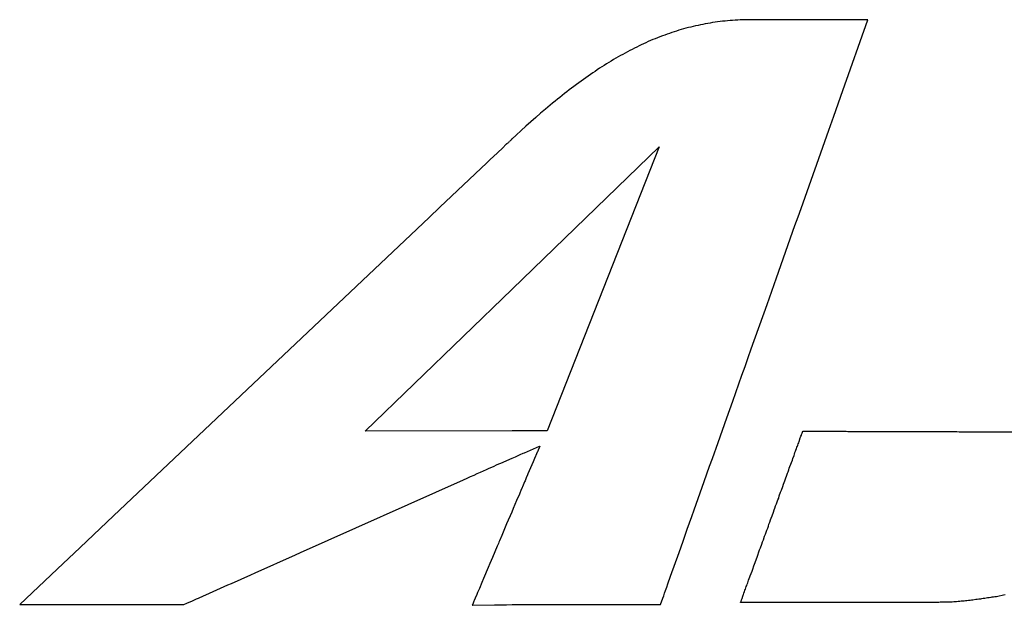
# Model space of a CAD drawing. Header units: millimetres. Extents: x -641 to 119, y -160 to 916.
# Tile 23 of 64: x -418.63 to -415.48, y 512.02 to 513.89. Entities that reach past the tile are written whole.
import ezdxf

# ---------------------------------------------------------------- set-up
doc = ezdxf.new("R2010")
doc.units = ezdxf.units.MM
doc.header["$LTSCALE"] = 32.67
doc.layers.get('0').update_dxf_attribs({"linetype": 'CONTINUOUS'})

msp = doc.modelspace()

# ---------------------------------------------------------------- linework, layer by layer
at = {"color": 7, "linetype": 'Continuous'}
for p, q in [((-416.3735, 513.8823), (-416.3815, 513.8814)), ((-416.3655, 513.883), (-416.3735, 513.8823)), ((-416.3574, 513.8838), (-416.3655, 513.883)), ((-416.3494, 513.8844), (-416.3574, 513.8838)), ((-416.3413, 513.8849), (-416.3494, 513.8844)), ((-416.3332, 513.8854), (-416.3413, 513.8849)), ((-416.325, 513.8858), (-416.3332, 513.8854)), ((-416.3168, 513.8861), (-416.325, 513.8858)), ((-416.3086, 513.8864), (-416.3168, 513.8861)), ((-416.3004, 513.8865), (-416.3086, 513.8864)), ((-415.9173, 513.8865), (-416.3003, 513.8865)), ((-415.9975, 513.6604), (-415.9173, 513.8864)), ((-415.9173, 513.8864), (-415.9173, 513.8865)), ((-416.5211, 513.8526), (-416.5287, 513.8503)), ((-416.5135, 513.8549), (-416.5211, 513.8526)), ((-416.5059, 513.857), (-416.5135, 513.8549)), ((-416.4983, 513.8591), (-416.5059, 513.857)), ((-416.4906, 513.8612), (-416.4983, 513.8591)), ((-416.483, 513.8631), (-416.4906, 513.8612)), ((-416.4753, 513.865), (-416.483, 513.8631)), ((-416.4676, 513.8668), (-416.4753, 513.865)), ((-416.4599, 513.8685), (-416.4676, 513.8668)), ((-416.4521, 513.8701), (-416.4599, 513.8685)), ((-416.4444, 513.8717), (-416.4521, 513.8701)), ((-416.4366, 513.8732), (-416.4444, 513.8717)), ((-416.4288, 513.8746), (-416.4366, 513.8732)), ((-416.421, 513.8759), (-416.4288, 513.8746)), ((-416.4131, 513.8772), (-416.421, 513.8759)), ((-416.4052, 513.8783), (-416.4131, 513.8772)), ((-416.3973, 513.8794), (-416.4052, 513.8783)), ((-416.3894, 513.8805), (-416.3973, 513.8794)), ((-416.3815, 513.8814), (-416.3894, 513.8805)), ((-416.6112, 513.8197), (-416.6186, 513.8165)), ((-416.6037, 513.8228), (-416.6112, 513.8197)), ((-416.5963, 513.8259), (-416.6037, 513.8228)), ((-416.5888, 513.8289), (-416.5963, 513.8259)), ((-416.5813, 513.8319), (-416.5888, 513.8289)), ((-416.5738, 513.8347), (-416.5813, 513.8319)), ((-416.5663, 513.8375), (-416.5738, 513.8347)), ((-416.5588, 513.8402), (-416.5663, 513.8375)), ((-416.5513, 513.8429), (-416.5588, 513.8402)), ((-416.5438, 513.8454), (-416.5513, 513.8429)), ((-416.5362, 513.8479), (-416.5438, 513.8454)), ((-416.5287, 513.8503), (-416.5362, 513.8479)), ((-416.6779, 513.7879), (-416.6853, 513.784)), ((-416.6705, 513.7917), (-416.6779, 513.7879)), ((-416.6631, 513.7955), (-416.6705, 513.7917)), ((-416.6557, 513.7992), (-416.6631, 513.7955)), ((-416.6483, 513.8028), (-416.6557, 513.7992)), ((-416.6409, 513.8063), (-416.6483, 513.8028)), ((-416.6335, 513.8098), (-416.6409, 513.8063)), ((-416.626, 513.8131), (-416.6335, 513.8098)), ((-416.6186, 513.8165), (-416.626, 513.8131)), ((-416.7296, 513.759), (-416.737, 513.7545)), ((-416.7222, 513.7633), (-416.7296, 513.759)), ((-416.7148, 513.7676), (-416.7222, 513.7633)), ((-416.7074, 513.7718), (-416.7148, 513.7676)), ((-416.7, 513.7759), (-416.7074, 513.7718)), ((-416.6927, 513.78), (-416.7, 513.7759)), ((-416.6853, 513.784), (-416.6927, 513.78)), ((-416.7814, 513.7264), (-416.7888, 513.7215)), ((-416.774, 513.7313), (-416.7814, 513.7264)), ((-416.7666, 513.7361), (-416.774, 513.7313)), ((-416.7592, 513.7408), (-416.7666, 513.7361)), ((-416.7518, 513.7455), (-416.7592, 513.7408)), ((-416.7444, 513.75), (-416.7518, 513.7455)), ((-416.737, 513.7545), (-416.7444, 513.75)), ((-416.826, 513.6957), (-416.8335, 513.6903)), ((-416.8185, 513.701), (-416.826, 513.6957)), ((-416.8111, 513.7062), (-416.8185, 513.701)), ((-416.8036, 513.7114), (-416.8111, 513.7062)), ((-416.7962, 513.7165), (-416.8036, 513.7114)), ((-416.7888, 513.7215), (-416.7962, 513.7165)), ((-416.8709, 513.6624), (-416.8785, 513.6566)), ((-416.8634, 513.6681), (-416.8709, 513.6624)), ((-416.8559, 513.6738), (-416.8634, 513.6681)), ((-416.8484, 513.6794), (-416.8559, 513.6738)), ((-416.8409, 513.6849), (-416.8484, 513.6794)), ((-416.8335, 513.6903), (-416.8409, 513.6849)), ((-416.9088, 513.6326), (-416.9164, 513.6264)), ((-416.9012, 513.6387), (-416.9088, 513.6326)), ((-416.8936, 513.6447), (-416.9012, 513.6387)), ((-416.886, 513.6507), (-416.8936, 513.6447)), ((-416.8785, 513.6566), (-416.886, 513.6507)), ((-416.0266, 513.5782), (-415.9975, 513.6604)), ((-416.947, 513.601), (-416.9624, 513.5879)), ((-416.9316, 513.6139), (-416.947, 513.601)), ((-416.924, 513.6202), (-416.9316, 513.6139)), ((-416.9164, 513.6264), (-416.924, 513.6202)), ((-416.9779, 513.5745), (-416.9935, 513.5608)), ((-416.9624, 513.5879), (-416.9779, 513.5745)), ((-416.0424, 513.5336), (-416.0266, 513.5782)), ((-417.0092, 513.5469), (-417.025, 513.5326)), ((-416.9935, 513.5608), (-417.0092, 513.5469)), ((-417.0544, 513.5053), (-417.0549, 513.5048)), ((-417.0536, 513.5063), (-417.0544, 513.5053)), ((-417.0537, 513.5061), (-417.0539, 513.5059)), ((-417.0408, 513.5181), (-417.0536, 513.5063)), ((-417.025, 513.5326), (-417.0408, 513.5181)), ((-416.131, 513.2838), (-416.0424, 513.5336)), ((-417.0836, 513.478), (-417.1006, 513.4619)), ((-417.0731, 513.488), (-417.0836, 513.478)), ((-417.0727, 513.4883), (-417.0731, 513.488)), ((-417.0723, 513.4887), (-417.0725, 513.4885)), ((-417.0716, 513.4892), (-417.0723, 513.4887)), ((-417.0709, 513.4898), (-417.0711, 513.4896)), ((-417.0707, 513.4899), (-417.0709, 513.4898)), ((-417.0703, 513.4903), (-417.0705, 513.4901)), ((-417.0692, 513.4912), (-417.0698, 513.4907)), ((-417.0683, 513.492), (-417.0689, 513.4914)), ((-417.0679, 513.4923), (-417.0681, 513.4921)), ((-417.0672, 513.4929), (-417.0674, 513.4927)), ((-417.0666, 513.4934), (-417.0672, 513.4929)), ((-417.066, 513.494), (-417.0662, 513.4938)), ((-417.0656, 513.4943), (-417.0658, 513.4941)), ((-417.0648, 513.495), (-417.0654, 513.4945)), ((-417.0644, 513.4954), (-417.0646, 513.4952)), ((-417.0638, 513.496), (-417.064, 513.4958)), ((-417.0632, 513.4965), (-417.0638, 513.496)), ((-417.0626, 513.497), (-417.0632, 513.4965)), ((-417.062, 513.4976), (-417.0626, 513.497)), ((-417.0618, 513.4978), (-417.062, 513.4976)), ((-417.0614, 513.4981), (-417.0616, 513.498)), ((-417.061, 513.4985), (-417.0612, 513.4983)), ((-417.0603, 513.4992), (-417.0608, 513.4987)), ((-417.0597, 513.4998), (-417.0603, 513.4992)), ((-417.0594, 513.5001), (-417.0595, 513.5)), ((-417.0586, 513.5009), (-417.0592, 513.5003)), ((-417.0581, 513.5014), (-417.0586, 513.5009)), ((-417.0575, 513.502), (-417.0581, 513.5014)), ((-417.057, 513.5025), (-417.0575, 513.502)), ((-417.0565, 513.5031), (-417.057, 513.5025)), ((-417.0559, 513.5037), (-417.0565, 513.5031)), ((-417.0554, 513.5042), (-417.0559, 513.5037)), ((-417.0553, 513.5044), (-417.0554, 513.5042)), ((-417.0535, 513.0265), (-416.5836, 513.4803)), ((-416.5836, 513.4803), (-416.9419, 512.5746)), ((-417.1006, 513.4619), (-417.1249, 513.439)), ((-417.1345, 513.4299), (-417.2841, 513.2884)), ((-417.1249, 513.439), (-417.1345, 513.4299)), ((-417.2841, 513.2884), (-417.3188, 513.2556)), ((-417.3188, 513.2556), (-418.3259, 512.3029)), ((-416.1502, 513.2297), (-416.1406, 513.2569)), ((-416.1406, 513.2569), (-416.131, 513.2838)), ((-416.2094, 513.0628), (-416.1502, 513.2297)), ((-416.2395, 512.9778), (-416.2094, 513.0628)), ((-417.5227, 512.5726), (-417.0535, 513.0265)), ((-416.2898, 512.836), (-416.2395, 512.9778)), ((-416.2998, 512.8078), (-416.2898, 512.836)), ((-416.3098, 512.7798), (-416.2998, 512.8078)), ((-416.3392, 512.6966), (-416.3196, 512.7519)), ((-416.3196, 512.7519), (-416.3098, 512.7798)), ((-416.3489, 512.6693), (-416.3392, 512.6966)), ((-416.3681, 512.6154), (-416.3489, 512.6693)), ((-416.396, 512.5367), (-416.3681, 512.6154)), ((-417.0535, 512.5746), (-417.5227, 512.5726)), ((-416.9419, 512.5746), (-417.0535, 512.5746)), ((-416.1293, 512.5627), (-416.1273, 512.5667)), ((-416.1293, 512.5607), (-416.1293, 512.5627)), ((-416.1273, 512.5677), (-416.1263, 512.5687)), ((-416.1273, 512.5667), (-416.1273, 512.5677)), ((-416.1263, 512.5707), (-416.1253, 512.5717)), ((-416.1263, 512.5687), (-416.1263, 512.5707)), ((-416.1253, 512.5717), (-416.1253, 512.5727)), ((-416.1253, 512.5727), (-415.9873, 512.5727)), ((-415.9873, 512.5727), (-415.9813, 512.5717)), ((-415.9813, 512.5717), (-415.6333, 512.5717)), ((-415.6333, 512.5717), (-415.6263, 512.5707)), ((-415.6263, 512.5707), (-415.4243, 512.5707)), ((-416.414, 512.4859), (-416.396, 512.5367)), ((-416.1413, 512.5287), (-416.1403, 512.5327)), ((-416.1403, 512.5327), (-416.1383, 512.5357)), ((-416.1383, 512.5357), (-416.1373, 512.5397)), ((-416.1373, 512.5397), (-416.1333, 512.5517)), ((-416.1333, 512.5517), (-416.1323, 512.5537)), ((-416.1323, 512.5537), (-416.1313, 512.5567)), ((-416.1313, 512.5567), (-416.1293, 512.5607)), ((-417.0279, 512.4981), (-417.0177, 512.5024)), ((-417.0177, 512.5024), (-417.0137, 512.5041)), ((-417.0137, 512.5041), (-416.9656, 512.5247)), ((-416.9734, 512.5057), (-416.9779, 512.4952)), ((-416.9726, 512.5076), (-416.9734, 512.5057)), ((-416.9653, 512.5247), (-416.9726, 512.5076)), ((-416.1533, 512.4957), (-416.1513, 512.4997)), ((-416.1513, 512.4997), (-416.1503, 512.5047)), ((-416.1503, 512.5047), (-416.1483, 512.5087)), ((-416.1483, 512.5087), (-416.1473, 512.5127)), ((-416.1473, 512.5127), (-416.1453, 512.5177)), ((-416.1453, 512.5177), (-416.1443, 512.5217)), ((-416.1443, 512.5217), (-416.1423, 512.5257)), ((-416.1423, 512.5257), (-416.1413, 512.5287)), ((-417.1028, 512.4651), (-417.0957, 512.4683)), ((-417.0957, 512.4683), (-417.0892, 512.4712)), ((-417.0892, 512.4712), (-417.0538, 512.487)), ((-417.0534, 512.4872), (-417.0431, 512.4916)), ((-417.0431, 512.4916), (-417.0279, 512.4981)), ((-416.9865, 512.475), (-417.003, 512.4364)), ((-416.982, 512.4855), (-416.9865, 512.475)), ((-416.9789, 512.4929), (-416.982, 512.4855)), ((-416.9779, 512.4952), (-416.9789, 512.4929)), ((-416.4227, 512.4612), (-416.414, 512.4859)), ((-416.1663, 512.4607), (-416.1583, 512.4807)), ((-416.1583, 512.4807), (-416.1573, 512.4857)), ((-416.1573, 512.4857), (-416.1533, 512.4957)), ((-417.1751, 512.4329), (-417.1646, 512.4376)), ((-417.1646, 512.4376), (-417.1545, 512.4421)), ((-417.1545, 512.4421), (-417.1448, 512.4464)), ((-417.1448, 512.4464), (-417.1355, 512.4505)), ((-417.1355, 512.4505), (-417.1267, 512.4545)), ((-417.1267, 512.4545), (-417.1182, 512.4582)), ((-417.1182, 512.4582), (-417.1103, 512.4618)), ((-417.1103, 512.4618), (-417.1028, 512.4651)), ((-417.003, 512.4364), (-417.0043, 512.4333)), ((-416.4399, 512.4129), (-416.4314, 512.4368)), ((-416.4314, 512.4368), (-416.4227, 512.4612)), ((-416.1823, 512.4147), (-416.1743, 512.4387)), ((-416.1743, 512.4387), (-416.1723, 512.4437)), ((-416.1723, 512.4437), (-416.1703, 512.4497)), ((-416.1703, 512.4497), (-416.1683, 512.4547)), ((-416.1683, 512.4547), (-416.1663, 512.4607)), ((-417.7295, 512.1856), (-417.2087, 512.4179)), ((-417.2087, 512.4179), (-417.1971, 512.423)), ((-417.1971, 512.423), (-417.1859, 512.428)), ((-417.1859, 512.428), (-417.1751, 512.4329)), ((-417.0137, 512.4113), (-417.0203, 512.3958)), ((-417.0123, 512.4145), (-417.0137, 512.4113)), ((-417.0083, 512.4239), (-417.0123, 512.4145)), ((-417.0043, 512.4333), (-417.0083, 512.4239)), ((-416.472, 512.3222), (-416.4399, 512.4129)), ((-416.1873, 512.4037), (-416.1843, 512.4097)), ((-416.1843, 512.4097), (-416.1823, 512.4147)), ((-417.0279, 512.3779), (-417.0304, 512.3722)), ((-417.0267, 512.3808), (-417.0279, 512.3779)), ((-417.0254, 512.3838), (-417.0267, 512.3808)), ((-417.0216, 512.3928), (-417.0254, 512.3838)), ((-417.0203, 512.3958), (-417.0216, 512.3928)), ((-416.2003, 512.3667), (-416.1963, 512.3787)), ((-416.1963, 512.3787), (-416.1933, 512.3847)), ((-416.1933, 512.3847), (-416.1893, 512.3967)), ((-416.1893, 512.3967), (-416.1873, 512.4037)), ((-417.0393, 512.3513), (-417.0498, 512.3265)), ((-417.0304, 512.3722), (-417.0393, 512.3513)), ((-416.2093, 512.3407), (-416.2073, 512.3477)), ((-416.2073, 512.3477), (-416.2053, 512.3537)), ((-416.2053, 512.3537), (-416.2023, 512.3597)), ((-416.2023, 512.3597), (-416.2003, 512.3667)), ((-417.0548, 512.3149), (-417.0709, 512.2768)), ((-417.0498, 512.3265), (-417.0548, 512.3149)), ((-416.4796, 512.3009), (-416.472, 512.3222)), ((-416.2233, 512.3027), (-416.2193, 512.3147)), ((-416.2193, 512.3147), (-416.2163, 512.3217)), ((-416.2163, 512.3217), (-416.2143, 512.3277)), ((-416.2143, 512.3277), (-416.2123, 512.3347)), ((-416.2123, 512.3347), (-416.2093, 512.3407)), ((-418.3259, 512.3029), (-418.4324, 512.2022)), ((-416.4941, 512.26), (-416.4796, 512.3009)), ((-416.2333, 512.2767), (-416.2303, 512.2827)), ((-416.2303, 512.2827), (-416.2283, 512.2897)), ((-416.2283, 512.2897), (-416.2263, 512.2957)), ((-416.2263, 512.2957), (-416.2233, 512.3027)), ((-417.0799, 512.2555), (-417.0866, 512.2398)), ((-417.0753, 512.2665), (-417.0799, 512.2555)), ((-417.0709, 512.2768), (-417.0753, 512.2665)), ((-416.501, 512.2406), (-416.4941, 512.26)), ((-416.2443, 512.2447), (-416.2403, 512.2567)), ((-416.2403, 512.2567), (-416.2373, 512.2637)), ((-416.2373, 512.2637), (-416.2353, 512.2697)), ((-416.2353, 512.2697), (-416.2333, 512.2767)), ((-417.0955, 512.2187), (-417.0974, 512.2144)), ((-417.0937, 512.223), (-417.0955, 512.2187)), ((-417.0866, 512.2398), (-417.0937, 512.223)), ((-416.5141, 512.2036), (-416.5076, 512.2217)), ((-416.5076, 512.2217), (-416.501, 512.2406)), ((-416.2563, 512.2127), (-416.2543, 512.2197)), ((-416.2543, 512.2197), (-416.2513, 512.2257)), ((-416.2513, 512.2257), (-416.2473, 512.2377)), ((-416.2473, 512.2377), (-416.2443, 512.2447)), ((-418.4324, 512.2022), (-418.5066, 512.1321)), ((-417.7447, 512.1787), (-417.7295, 512.1856)), ((-417.1011, 512.2055), (-417.1165, 512.1693)), ((-417.0993, 512.21), (-417.1011, 512.2055)), ((-417.0974, 512.2144), (-417.0993, 512.21)), ((-416.5472, 512.1103), (-416.5203, 512.1861)), ((-416.5203, 512.1861), (-416.5141, 512.2036)), ((-416.2713, 512.1707), (-416.2633, 512.1947)), ((-416.2633, 512.1947), (-416.2603, 512.2007)), ((-416.2603, 512.2007), (-416.2563, 512.2127)), ((-417.8744, 512.1209), (-417.7447, 512.1787)), ((-417.1165, 512.1693), (-417.1242, 512.151)), ((-416.2793, 512.1487), (-416.2773, 512.1537)), ((-416.2773, 512.1537), (-416.2733, 512.1657)), ((-416.2733, 512.1657), (-416.2713, 512.1707)), ((-418.5066, 512.1321), (-418.6256, 512.0195)), ((-417.13, 512.1375), (-417.1447, 512.1026)), ((-417.1242, 512.151), (-417.13, 512.1375)), ((-416.2933, 512.1117), (-416.2873, 512.1267)), ((-416.2873, 512.1267), (-416.2853, 512.1327)), ((-416.2853, 512.1327), (-416.2813, 512.1427)), ((-416.2813, 512.1427), (-416.2793, 512.1487)), ((-417.9499, 512.0872), (-417.8877, 512.115)), ((-417.8877, 512.115), (-417.8744, 512.1209)), ((-417.1499, 512.0904), (-417.158, 512.0713)), ((-417.1447, 512.1026), (-417.1499, 512.0904)), ((-416.5559, 512.0857), (-416.5472, 512.1103)), ((-416.3013, 512.0887), (-416.2993, 512.0937)), ((-416.2993, 512.0937), (-416.2983, 512.0977)), ((-416.2983, 512.0977), (-416.2943, 512.1077)), ((-416.2943, 512.1077), (-416.2933, 512.1117)), ((-418.0311, 512.051), (-417.9613, 512.0821)), ((-417.9613, 512.0821), (-417.9499, 512.0872)), ((-417.161, 512.0643), (-417.1638, 512.0576)), ((-417.158, 512.0713), (-417.161, 512.0643)), ((-416.5666, 512.0556), (-416.5633, 512.0647)), ((-416.5633, 512.0647), (-416.5598, 512.0748)), ((-416.5598, 512.0748), (-416.5559, 512.0857)), ((-416.3133, 512.0557), (-416.3113, 512.0617)), ((-416.3113, 512.0617), (-416.3103, 512.0657)), ((-416.3103, 512.0657), (-416.3083, 512.0687)), ((-416.3083, 512.0687), (-416.3063, 512.0767)), ((-416.3063, 512.0767), (-416.3043, 512.0807)), ((-416.3043, 512.0807), (-416.3033, 512.0847)), ((-416.3033, 512.0847), (-416.3013, 512.0887)), ((-418.0922, 512.0237), (-418.0739, 512.0319)), ((-418.0739, 512.0319), (-418.068, 512.0345)), ((-418.068, 512.0345), (-418.0616, 512.0374)), ((-418.0616, 512.0374), (-418.0547, 512.0405)), ((-418.0547, 512.0405), (-418.0394, 512.0473)), ((-418.0394, 512.0473), (-418.0311, 512.051)), ((-417.1752, 512.0308), (-417.1793, 512.0212)), ((-417.1743, 512.033), (-417.1752, 512.0308)), ((-417.1713, 512.0401), (-417.1743, 512.033)), ((-417.1665, 512.0513), (-417.1713, 512.0401)), ((-417.1652, 512.0544), (-417.1665, 512.0513)), ((-417.1638, 512.0576), (-417.1652, 512.0544)), ((-416.5794, 512.0193), (-416.572, 512.0403)), ((-416.572, 512.0403), (-416.5694, 512.0474)), ((-416.5694, 512.0474), (-416.5666, 512.0556)), ((-416.3243, 512.0267), (-416.3233, 512.0277)), ((-416.3233, 512.0287), (-416.3223, 512.0297)), ((-416.3233, 512.0277), (-416.3233, 512.0287)), ((-416.3223, 512.0317), (-416.3213, 512.0337)), ((-416.3223, 512.0297), (-416.3223, 512.0317)), ((-416.3213, 512.0347), (-416.3193, 512.0387)), ((-416.3213, 512.0337), (-416.3213, 512.0347)), ((-416.3193, 512.0387), (-416.3183, 512.0417)), ((-416.3183, 512.0417), (-416.3173, 512.0437)), ((-416.3173, 512.0437), (-416.3153, 512.0497)), ((-416.3153, 512.0497), (-416.3143, 512.0517)), ((-416.3143, 512.0517), (-416.3133, 512.0557)), ((-415.6623, 512.0277), (-415.6673, 512.0267)), ((-415.6483, 512.0277), (-415.6623, 512.0277)), ((-415.6433, 512.0287), (-415.6483, 512.0277)), ((-415.6343, 512.0287), (-415.6433, 512.0287)), ((-415.6293, 512.0297), (-415.6343, 512.0287)), ((-415.6243, 512.0297), (-415.6293, 512.0297)), ((-415.6193, 512.0307), (-415.6243, 512.0297)), ((-415.6103, 512.0307), (-415.6193, 512.0307)), ((-415.6053, 512.0317), (-415.6103, 512.0307)), ((-415.6013, 512.0317), (-415.6053, 512.0317)), ((-415.5963, 512.0327), (-415.6013, 512.0317)), ((-415.5913, 512.0327), (-415.5963, 512.0327)), ((-415.5863, 512.0337), (-415.5913, 512.0327)), ((-415.5823, 512.0337), (-415.5863, 512.0337)), ((-415.5723, 512.0357), (-415.5823, 512.0337)), ((-415.5683, 512.0357), (-415.5723, 512.0357)), ((-415.5633, 512.0367), (-415.5683, 512.0357)), ((-415.5583, 512.0367), (-415.5633, 512.0367)), ((-415.5543, 512.0377), (-415.5583, 512.0367)), ((-415.5493, 512.0387), (-415.5543, 512.0377)), ((-415.5443, 512.0387), (-415.5493, 512.0387)), ((-415.5393, 512.0397), (-415.5443, 512.0387)), ((-415.5353, 512.0407), (-415.5393, 512.0397)), ((-415.5303, 512.0407), (-415.5353, 512.0407)), ((-415.5253, 512.0417), (-415.5303, 512.0407)), ((-415.5213, 512.0427), (-415.5253, 512.0417)), ((-415.5163, 512.0437), (-415.5213, 512.0427)), ((-415.5123, 512.0447), (-415.5163, 512.0437)), ((-415.5073, 512.0447), (-415.5123, 512.0447)), ((-415.5023, 512.0457), (-415.5073, 512.0447)), ((-415.4983, 512.0467), (-415.5023, 512.0457)), ((-415.4883, 512.0487), (-415.4983, 512.0467)), ((-415.4843, 512.0497), (-415.4883, 512.0487)), ((-415.4793, 512.0507), (-415.4843, 512.0497)), ((-418.6256, 512.0195), (-418.6258, 512.0193)), ((-418.6258, 512.0193), (-418.1025, 512.0193)), ((-418.1022, 512.0193), (-418.102, 512.0193)), ((-418.102, 512.0193), (-418.0922, 512.0237)), ((-417.1809, 512.0172), (-417.1802, 512.0172)), ((-417.1793, 512.0212), (-417.1808, 512.0175)), ((-417.1807, 512.0172), (-417.1094, 512.0184)), ((-417.1094, 512.0184), (-417.0943, 512.0186)), ((-417.0943, 512.0186), (-417.0925, 512.0186)), ((-417.0925, 512.0186), (-417.0714, 512.019)), ((-417.0714, 512.019), (-417.0537, 512.0193)), ((-417.0534, 512.0193), (-416.5795, 512.0193)), ((-416.5795, 512.0193), (-416.5794, 512.0193)), ((-416.3243, 512.0257), (-416.3243, 512.0267)), ((-415.6913, 512.0257), (-416.3243, 512.0257)), ((-415.6863, 512.0267), (-415.6913, 512.0257)), ((-415.6673, 512.0267), (-415.6863, 512.0267))]:
    msp.add_line(p, q, dxfattribs=at)

doc.saveas('drawing.dxf')
